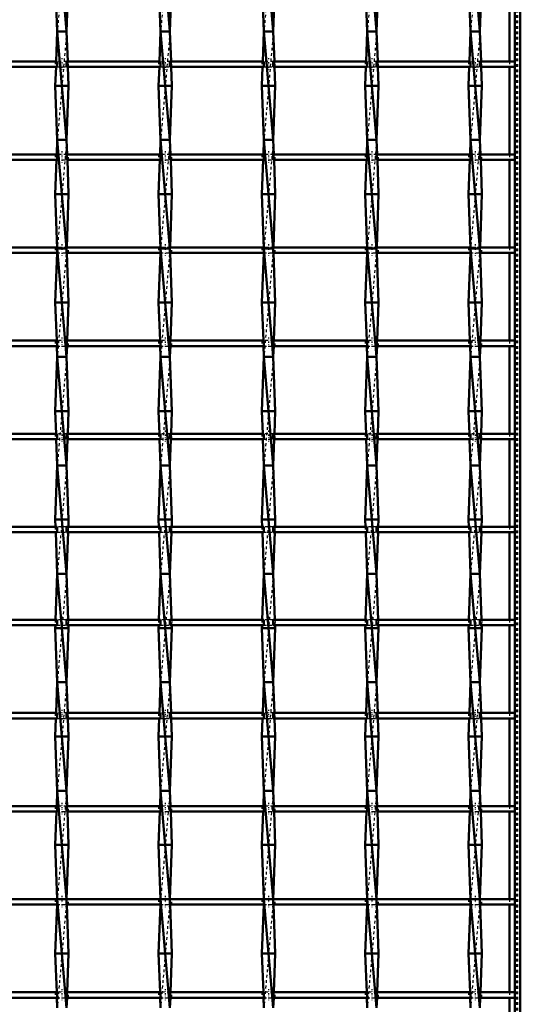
# Model space of a CAD drawing. Header units: millimetres. Extents: x -930 to 585, y -500 to 916.
# Tile 19 of 25: x 365 to 550, y -141 to 222. Entities that reach past the tile are written whole.
import ezdxf

# ---------------------------------------------------------------- set-up
doc = ezdxf.new("R2010")
doc.units = ezdxf.units.MM
doc.linetypes.add('Center', pattern=[1.5, 0.45, -0.5, 0.05, -0.5])
doc.linetypes.add('Dashed', pattern=[2, 1, -1])
for name, color, linetype, lineweight in [('AM_0', 7, 'Continuous', 50), ('AM_7', 7, 'Center', 25), ('AM_9', 6, 'Dashed', 25)]:
    doc.layers.add(name, color=color, linetype=linetype, lineweight=lineweight)

# ---------------------------------------------------------------- blocks, each defined once
blk = doc.blocks.new('1_wqcion3bgc5v7906om6egr7gt________0_in_LSSP23034382111100100035010_4')
at = {"layer": 'AM_0'}
for p, q in [((548, 498), (548, -498)), ((550, 498), (550, -498)), ((546.05, 239.31), (546.05, 206.98)), ((546.05, 204.98), (546.05, 172.65)), ((546.05, 170.65), (546.05, 138.32)), ((546.05, 136.32), (546.05, 103.99)), ((546.05, 101.99), (546.05, 69.66)), ((546.05, 67.66), (546.05, 35.33)), ((546.05, 33.33), (546.05, 1)), ((546.05, -1), (546.05, -33.33)), ((546.05, -35.33), (546.05, -67.66)), ((546.05, -69.66), (546.05, -101.99)), ((546.05, -103.99), (546.05, -136.32)), ((546.05, -138.32), (546.05, -170.65))]:
    blk.add_line(p, q, dxfattribs=at)
at = {"layer": 'AM_9'}
for p, q in [((548.55, 498), (548.55, -498)), ((548.99, 498), (548.99, -498)), ((546.05, 206.98), (546.05, 204.98)), ((546.05, 172.65), (546.05, 170.65)), ((546.05, 138.32), (546.05, 136.32)), ((546.05, 103.99), (546.05, 101.99)), ((546.05, 69.66), (546.05, 67.66)), ((546.05, 35.33), (546.05, 33.33)), ((546.05, 1), (546.05, -1)), ((546.05, -33.33), (546.05, -35.33)), ((546.05, -67.66), (546.05, -69.66)), ((546.05, -101.99), (546.05, -103.99)), ((546.05, -136.32), (546.05, -138.32))]:
    blk.add_line(p, q, dxfattribs=at)
blk = doc.blocks.new('27_bz32klrkyhubbwq3s7b7ndrrj________0_in_LSSP23034382111100100035010_4')
at = {"layer": 'AM_0'}
for p, q in [((379.27, 258), (382.73, 218)), ((378.55, 238), (379.27, 218)), ((383.45, 238), (382.73, 218)), ((379.27, 218), (378.87, 206.98)), ((379.27, 218), (382.73, 178)), ((382.73, 218), (379.27, 218)), ((382.73, 218), (383.13, 206.98)), ((378.8, 204.98), (378.55, 198)), ((383.2, 204.98), (383.45, 198)), ((383.45, 198), (378.55, 198)), ((378.55, 198), (379.27, 178)), ((383.45, 198), (382.73, 178)), ((379.27, 178), (379.08, 172.65)), ((379.27, 178), (382.73, 138)), ((382.73, 178), (379.27, 178)), ((382.73, 178), (382.92, 172.65)), ((379, 170.65), (378.55, 158)), ((383, 170.65), (383.45, 158)), ((383.45, 158), (378.55, 158)), ((378.55, 158), (379.27, 138)), ((383.45, 158), (382.74, 138.32)), ((382.73, 138), (379.27, 138)), ((379.27, 138), (382.73, 98)), ((379.21, 136.32), (378.55, 118)), ((382.79, 136.32), (383.45, 118)), ((383.45, 118), (378.55, 118)), ((378.55, 118), (379.05, 103.99)), ((383.45, 118), (382.95, 103.99)), ((379.12, 101.99), (379.27, 98)), ((382.88, 101.99), (382.73, 98)), ((379.27, 98), (378.55, 78)), ((382.73, 98), (379.27, 98)), ((379.27, 98), (382.73, 58)), ((382.73, 98), (383.45, 78)), ((383.45, 78), (378.55, 78)), ((378.55, 78), (378.85, 69.66)), ((383.45, 78), (383.15, 69.66)), ((378.92, 67.66), (379.27, 58)), ((383.08, 67.66), (382.73, 58)), ((379.27, 58), (378.55, 38)), ((379.27, 58), (382.73, 18)), ((382.73, 58), (379.27, 58)), ((382.73, 58), (383.45, 38)), ((378.55, 38), (378.65, 35.33)), ((383.45, 38), (378.55, 38)), ((383.45, 38), (383.35, 35.33)), ((378.72, 33.33), (379.27, 18)), ((383.28, 33.33), (382.73, 18)), ((379.27, 18), (378.66, 1)), ((379.27, 18), (382.73, -22)), ((382.73, 18), (379.27, 18)), ((382.73, 18), (383.34, 1)), ((378.59, -1), (378.55, -2)), ((383.45, -2), (378.55, -2)), ((378.55, -2), (379.27, -22)), ((383.45, -2), (382.73, -22)), ((383.41, -1), (383.45, -2)), ((379.27, -22), (378.86, -33.33)), ((382.73, -22), (379.27, -22)), ((379.27, -22), (382.73, -62)), ((382.73, -22), (383.14, -33.33)), ((378.79, -35.33), (378.55, -42)), ((383.21, -35.33), (383.45, -42)), ((383.45, -42), (378.55, -42)), ((378.55, -42), (379.27, -62)), ((383.45, -42), (382.73, -62)), ((379.27, -62), (379.06, -67.66)), ((379.27, -62), (382.73, -102)), ((382.73, -62), (379.27, -62)), ((382.73, -62), (382.94, -67.66)), ((378.99, -69.66), (378.55, -82)), ((383.01, -69.66), (383.45, -82)), ((383.45, -82), (378.55, -82)), ((378.55, -82), (379.27, -102)), ((383.45, -82), (382.73, -101.99)), ((379.2, -103.99), (378.55, -122)), ((382.73, -102), (379.27, -102)), ((379.27, -102), (382.73, -142)), ((382.8, -103.99), (383.45, -122)), ((378.55, -122), (379.06, -136.32)), ((383.45, -122), (378.55, -122)), ((383.45, -122), (382.94, -136.32)), ((379.14, -138.32), (379.27, -142)), ((382.86, -138.32), (382.73, -142))]:
    blk.add_line(p, q, dxfattribs=at)
at = {"layer": 'AM_9'}
for p, q in [((382.73, 258), (379.27, 218)), ((382.73, 218), (379.27, 178)), ((378.87, 206.98), (378.8, 204.98)), ((383.13, 206.98), (383.2, 204.98)), ((382.73, 178), (379.27, 138)), ((379.08, 172.65), (379, 170.65)), ((382.92, 172.65), (383, 170.65)), ((379.27, 138), (379.21, 136.32)), ((382.73, 138), (379.27, 98)), ((382.74, 138.32), (382.73, 138)), ((382.73, 138), (382.79, 136.32)), ((379.05, 103.99), (379.12, 101.99)), ((382.95, 103.99), (382.88, 101.99)), ((382.73, 98), (379.27, 58)), ((378.85, 69.66), (378.92, 67.66)), ((383.15, 69.66), (383.08, 67.66)), ((382.73, 58), (379.27, 18)), ((378.65, 35.33), (378.72, 33.33)), ((383.35, 35.33), (383.28, 33.33)), ((382.73, 18), (379.27, -22)), ((378.66, 1), (378.59, -1)), ((383.34, 1), (383.41, -1)), ((382.73, -22), (379.27, -62)), ((378.86, -33.33), (378.79, -35.33)), ((383.14, -33.33), (383.21, -35.33)), ((382.73, -62), (379.27, -102)), ((379.06, -67.66), (378.99, -69.66)), ((382.94, -67.66), (383.01, -69.66)), ((379.27, -102), (379.2, -103.99)), ((382.73, -102), (379.27, -142)), ((382.73, -101.99), (382.73, -102)), ((382.73, -102), (382.8, -103.99)), ((379.06, -136.32), (379.14, -138.32)), ((382.94, -136.32), (382.86, -138.32))]:
    blk.add_line(p, q, dxfattribs=at)
blk = doc.blocks.new('28_9sf7zugifrqqeakn6t90lt8wl________0_in_LSSP23034382111100100035010_4')
at = {"layer": 'AM_0'}
for p, q in [((417.37, 258), (420.83, 218)), ((416.65, 238), (417.37, 218)), ((421.55, 238), (420.83, 218)), ((417.37, 218), (416.97, 206.98)), ((417.37, 218), (420.83, 178)), ((420.83, 218), (417.37, 218)), ((420.83, 218), (421.23, 206.98)), ((416.9, 204.98), (416.65, 198)), ((421.3, 204.98), (421.55, 198)), ((421.55, 198), (416.65, 198)), ((416.65, 198), (417.37, 178)), ((421.55, 198), (420.83, 178)), ((417.37, 178), (417.18, 172.65)), ((417.37, 178), (420.83, 138)), ((420.83, 178), (417.37, 178)), ((420.83, 178), (421.02, 172.65)), ((417.1, 170.65), (416.65, 158)), ((421.1, 170.65), (421.55, 158)), ((421.55, 158), (416.65, 158)), ((416.65, 158), (417.37, 138)), ((421.55, 158), (420.84, 138.32)), ((420.83, 138), (417.37, 138)), ((417.37, 138), (420.83, 98)), ((417.31, 136.32), (416.65, 118)), ((420.89, 136.32), (421.55, 118)), ((421.55, 118), (416.65, 118)), ((416.65, 118), (417.15, 103.99)), ((421.55, 118), (421.05, 103.99)), ((417.22, 101.99), (417.37, 98)), ((420.98, 101.99), (420.83, 98)), ((417.37, 98), (416.65, 78)), ((420.83, 98), (417.37, 98)), ((417.37, 98), (420.83, 58)), ((420.83, 98), (421.55, 78)), ((421.55, 78), (416.65, 78)), ((416.65, 78), (416.95, 69.66)), ((421.55, 78), (421.25, 69.66)), ((417.02, 67.66), (417.37, 58)), ((421.18, 67.66), (420.83, 58)), ((417.37, 58), (416.65, 38)), ((417.37, 58), (420.83, 18)), ((420.83, 58), (417.37, 58)), ((420.83, 58), (421.55, 38)), ((421.55, 38), (416.65, 38)), ((416.65, 38), (416.75, 35.33)), ((421.55, 38), (421.45, 35.33)), ((416.82, 33.33), (417.37, 18)), ((421.38, 33.33), (420.83, 18)), ((417.37, 18), (416.76, 1)), ((417.37, 18), (420.83, -22)), ((420.83, 18), (417.37, 18)), ((420.83, 18), (421.44, 1)), ((416.69, -1), (416.65, -2)), ((421.55, -2), (416.65, -2)), ((416.65, -2), (417.37, -22)), ((421.55, -2), (420.83, -22)), ((421.51, -1), (421.55, -2)), ((417.37, -22), (416.96, -33.33)), ((420.83, -22), (417.37, -22)), ((417.37, -22), (420.83, -62)), ((420.83, -22), (421.24, -33.33)), ((416.89, -35.33), (416.65, -42)), ((421.31, -35.33), (421.55, -42)), ((421.55, -42), (416.65, -42)), ((416.65, -42), (417.37, -62)), ((421.55, -42), (420.83, -62)), ((417.37, -62), (417.16, -67.66)), ((417.37, -62), (420.83, -102)), ((420.83, -62), (417.37, -62)), ((420.83, -62), (421.04, -67.66)), ((417.09, -69.66), (416.65, -82)), ((421.11, -69.66), (421.55, -82)), ((416.65, -82), (417.37, -102)), ((421.55, -82), (416.65, -82)), ((421.55, -82), (420.83, -101.99)), ((417.3, -103.99), (416.65, -122)), ((420.83, -102), (417.37, -102)), ((417.37, -102), (420.83, -142)), ((420.9, -103.99), (421.55, -122)), ((421.55, -122), (416.65, -122)), ((416.65, -122), (417.16, -136.32)), ((421.55, -122), (421.04, -136.32)), ((417.24, -138.32), (417.37, -142)), ((420.96, -138.32), (420.83, -142))]:
    blk.add_line(p, q, dxfattribs=at)
at = {"layer": 'AM_9'}
for p, q in [((420.83, 258), (417.37, 218)), ((420.83, 218), (417.37, 178)), ((416.97, 206.98), (416.9, 204.98)), ((421.23, 206.98), (421.3, 204.98)), ((420.83, 178), (417.37, 138)), ((417.18, 172.65), (417.1, 170.65)), ((421.02, 172.65), (421.1, 170.65)), ((417.37, 138), (417.31, 136.32)), ((420.83, 138), (417.37, 98)), ((420.84, 138.32), (420.83, 138)), ((420.83, 138), (420.89, 136.32)), ((417.15, 103.99), (417.22, 101.99)), ((421.05, 103.99), (420.98, 101.99)), ((420.83, 98), (417.37, 58)), ((416.95, 69.66), (417.02, 67.66)), ((421.25, 69.66), (421.18, 67.66)), ((420.83, 58), (417.37, 18)), ((416.75, 35.33), (416.82, 33.33)), ((421.45, 35.33), (421.38, 33.33)), ((420.83, 18), (417.37, -22)), ((416.76, 1), (416.69, -1)), ((421.44, 1), (421.51, -1)), ((420.83, -22), (417.37, -62)), ((416.96, -33.33), (416.89, -35.33)), ((421.24, -33.33), (421.31, -35.33)), ((420.83, -62), (417.37, -102)), ((417.16, -67.66), (417.09, -69.66)), ((421.04, -67.66), (421.11, -69.66)), ((417.37, -102), (417.3, -103.99)), ((420.83, -102), (417.37, -142)), ((420.83, -101.99), (420.83, -102)), ((420.83, -102), (420.9, -103.99)), ((417.16, -136.32), (417.24, -138.32)), ((421.04, -136.32), (420.96, -138.32))]:
    blk.add_line(p, q, dxfattribs=at)
blk = doc.blocks.new('29_ujmboujrjg716r6aza1849i4h________0_in_LSSP23034382111100100035010_4')
at = {"layer": 'AM_0'}
for p, q in [((455.47, 258), (458.93, 218)), ((454.75, 238), (455.47, 218)), ((459.65, 238), (458.93, 218)), ((455.47, 218), (455.07, 206.98)), ((455.47, 218), (458.93, 178)), ((458.93, 218), (455.47, 218)), ((458.93, 218), (459.33, 206.98)), ((455, 204.98), (454.75, 198)), ((459.4, 204.98), (459.65, 198)), ((459.65, 198), (454.75, 198)), ((454.75, 198), (455.47, 178)), ((459.65, 198), (458.93, 178)), ((455.47, 178), (455.28, 172.65)), ((455.47, 178), (458.93, 138)), ((458.93, 178), (455.47, 178)), ((458.93, 178), (459.12, 172.65)), ((455.2, 170.65), (454.75, 158)), ((459.2, 170.65), (459.65, 158)), ((459.65, 158), (454.75, 158)), ((454.75, 158), (455.47, 138)), ((459.65, 158), (458.94, 138.32)), ((458.93, 138), (455.47, 138)), ((455.47, 138), (458.93, 98)), ((455.41, 136.32), (454.75, 118)), ((458.99, 136.32), (459.65, 118)), ((459.65, 118), (454.75, 118)), ((454.75, 118), (455.25, 103.99)), ((459.65, 118), (459.15, 103.99)), ((455.32, 101.99), (455.47, 98)), ((459.08, 101.99), (458.93, 98)), ((455.47, 98), (454.75, 78)), ((455.47, 98), (458.93, 58)), ((458.93, 98), (455.47, 98)), ((458.93, 98), (459.65, 78)), ((459.65, 78), (454.75, 78)), ((454.75, 78), (455.05, 69.66)), ((459.65, 78), (459.35, 69.66)), ((455.12, 67.66), (455.47, 58)), ((459.28, 67.66), (458.93, 58)), ((455.47, 58), (454.75, 38)), ((455.47, 58), (458.93, 18)), ((458.93, 58), (455.47, 58)), ((458.93, 58), (459.65, 38)), ((454.75, 38), (454.85, 35.33)), ((459.65, 38), (454.75, 38)), ((459.65, 38), (459.55, 35.33)), ((454.92, 33.33), (455.47, 18)), ((459.48, 33.33), (458.93, 18)), ((455.47, 18), (454.86, 1)), ((455.47, 18), (458.93, -22)), ((458.93, 18), (455.47, 18)), ((458.93, 18), (459.54, 1)), ((454.79, -1), (454.75, -2)), ((459.65, -2), (454.75, -2)), ((454.75, -2), (455.47, -22)), ((459.65, -2), (458.93, -22)), ((459.61, -1), (459.65, -2)), ((455.47, -22), (455.06, -33.33)), ((458.93, -22), (455.47, -22)), ((455.47, -22), (458.93, -62)), ((458.93, -22), (459.34, -33.33)), ((454.99, -35.33), (454.75, -42)), ((459.41, -35.33), (459.65, -42)), ((459.65, -42), (454.75, -42)), ((454.75, -42), (455.47, -62)), ((459.65, -42), (458.93, -62)), ((455.47, -62), (455.26, -67.66)), ((455.47, -62), (458.93, -102)), ((458.93, -62), (455.47, -62)), ((458.93, -62), (459.14, -67.66)), ((455.19, -69.66), (454.75, -82)), ((459.21, -69.66), (459.65, -82)), ((454.75, -82), (455.47, -102)), ((459.65, -82), (454.75, -82)), ((459.65, -82), (458.93, -101.99)), ((455.4, -103.99), (454.75, -122)), ((458.93, -102), (455.47, -102)), ((455.47, -102), (458.93, -142)), ((459, -103.99), (459.65, -122)), ((459.65, -122), (454.75, -122)), ((454.75, -122), (455.26, -136.32)), ((459.65, -122), (459.14, -136.32)), ((455.34, -138.32), (455.47, -142)), ((459.06, -138.32), (458.93, -142))]:
    blk.add_line(p, q, dxfattribs=at)
at = {"layer": 'AM_9'}
for p, q in [((458.93, 258), (455.47, 218)), ((458.93, 218), (455.47, 178)), ((455.07, 206.98), (455, 204.98)), ((459.33, 206.98), (459.4, 204.98)), ((458.93, 178), (455.47, 138)), ((455.28, 172.65), (455.2, 170.65)), ((459.12, 172.65), (459.2, 170.65)), ((455.47, 138), (455.41, 136.32)), ((458.93, 138), (455.47, 98)), ((458.94, 138.32), (458.93, 138)), ((458.93, 138), (458.99, 136.32)), ((455.25, 103.99), (455.32, 101.99)), ((459.15, 103.99), (459.08, 101.99)), ((458.93, 98), (455.47, 58)), ((455.05, 69.66), (455.12, 67.66)), ((459.35, 69.66), (459.28, 67.66)), ((458.93, 58), (455.47, 18)), ((454.85, 35.33), (454.92, 33.33)), ((459.55, 35.33), (459.48, 33.33)), ((458.93, 18), (455.47, -22)), ((454.86, 1), (454.79, -1)), ((459.54, 1), (459.61, -1)), ((458.93, -22), (455.47, -62)), ((455.06, -33.33), (454.99, -35.33)), ((459.34, -33.33), (459.41, -35.33)), ((458.93, -62), (455.47, -102)), ((455.26, -67.66), (455.19, -69.66)), ((459.14, -67.66), (459.21, -69.66)), ((455.47, -102), (455.4, -103.99)), ((458.93, -102), (455.47, -142)), ((458.93, -101.99), (458.93, -102)), ((458.93, -102), (459, -103.99)), ((455.26, -136.32), (455.34, -138.32)), ((459.14, -136.32), (459.06, -138.32))]:
    blk.add_line(p, q, dxfattribs=at)
blk = doc.blocks.new('30_sz403m5hky3z9cwqr7fgrvptb________0_in_LSSP23034382111100100035010_4')
at = {"layer": 'AM_0'}
for p, q in [((493.57, 258), (497.03, 218)), ((492.85, 238), (493.57, 218)), ((497.75, 238), (497.03, 218)), ((493.57, 218), (493.17, 206.98)), ((493.57, 218), (497.03, 178)), ((497.03, 218), (493.57, 218)), ((497.03, 218), (497.43, 206.98)), ((493.1, 204.98), (492.85, 198)), ((497.5, 204.98), (497.75, 198)), ((497.75, 198), (492.85, 198)), ((492.85, 198), (493.57, 178)), ((497.75, 198), (497.03, 178)), ((493.57, 178), (493.38, 172.65)), ((493.57, 178), (497.03, 138)), ((497.03, 178), (493.57, 178)), ((497.03, 178), (497.22, 172.65)), ((493.3, 170.65), (492.85, 158)), ((497.3, 170.65), (497.75, 158)), ((497.75, 158), (492.85, 158)), ((492.85, 158), (493.57, 138)), ((497.75, 158), (497.04, 138.32)), ((497.03, 138), (493.57, 138)), ((493.57, 138), (497.03, 98)), ((493.51, 136.32), (492.85, 118)), ((497.09, 136.32), (497.75, 118)), ((492.85, 118), (493.35, 103.99)), ((497.75, 118), (492.85, 118)), ((497.75, 118), (497.25, 103.99)), ((493.42, 101.99), (493.57, 98)), ((497.18, 101.99), (497.03, 98)), ((493.57, 98), (492.85, 78)), ((497.03, 98), (493.57, 98)), ((493.57, 98), (497.03, 58)), ((497.03, 98), (497.75, 78)), ((497.75, 78), (492.85, 78)), ((492.85, 78), (493.15, 69.66)), ((497.75, 78), (497.45, 69.66)), ((493.22, 67.66), (493.57, 58)), ((497.38, 67.66), (497.03, 58)), ((493.57, 58), (492.85, 38)), ((493.57, 58), (497.03, 18)), ((497.03, 58), (493.57, 58)), ((497.03, 58), (497.75, 38)), ((497.75, 38), (492.85, 38)), ((492.85, 38), (492.95, 35.33)), ((497.75, 38), (497.65, 35.33)), ((493.02, 33.33), (493.57, 18)), ((497.58, 33.33), (497.03, 18)), ((493.57, 18), (492.96, 1)), ((493.57, 18), (497.03, -22)), ((497.03, 18), (493.57, 18)), ((497.03, 18), (497.64, 1)), ((492.89, -1), (492.85, -2)), ((497.75, -2), (492.85, -2)), ((492.85, -2), (493.57, -22)), ((497.75, -2), (497.03, -22)), ((497.71, -1), (497.75, -2)), ((493.57, -22), (493.16, -33.33)), ((493.57, -22), (497.03, -62)), ((497.03, -22), (493.57, -22)), ((497.03, -22), (497.44, -33.33)), ((493.09, -35.33), (492.85, -42)), ((497.51, -35.33), (497.75, -42)), ((492.85, -42), (493.57, -62)), ((497.75, -42), (492.85, -42)), ((497.75, -42), (497.03, -62)), ((493.57, -62), (493.36, -67.66)), ((493.57, -62), (497.03, -102)), ((497.03, -62), (493.57, -62)), ((497.03, -62), (497.24, -67.66)), ((493.29, -69.66), (492.85, -82)), ((497.31, -69.66), (497.75, -82)), ((497.75, -82), (492.85, -82)), ((492.85, -82), (493.57, -102)), ((497.75, -82), (497.03, -101.99)), ((493.5, -103.99), (492.85, -122)), ((493.57, -102), (497.03, -142)), ((497.03, -102), (493.57, -102)), ((497.1, -103.99), (497.75, -122)), ((497.75, -122), (492.85, -122)), ((492.85, -122), (493.36, -136.32)), ((497.75, -122), (497.24, -136.32)), ((493.44, -138.32), (493.57, -142)), ((497.16, -138.32), (497.03, -142))]:
    blk.add_line(p, q, dxfattribs=at)
at = {"layer": 'AM_9'}
for p, q in [((497.03, 258), (493.57, 218)), ((497.03, 218), (493.57, 178)), ((493.17, 206.98), (493.1, 204.98)), ((497.43, 206.98), (497.5, 204.98)), ((497.03, 178), (493.57, 138)), ((493.38, 172.65), (493.3, 170.65)), ((497.22, 172.65), (497.3, 170.65)), ((493.57, 138), (493.51, 136.32)), ((497.03, 138), (493.57, 98)), ((497.04, 138.32), (497.03, 138)), ((497.03, 138), (497.09, 136.32)), ((493.35, 103.99), (493.42, 101.99)), ((497.25, 103.99), (497.18, 101.99)), ((497.03, 98), (493.57, 58)), ((493.15, 69.66), (493.22, 67.66)), ((497.45, 69.66), (497.38, 67.66)), ((497.03, 58), (493.57, 18)), ((492.95, 35.33), (493.02, 33.33)), ((497.65, 35.33), (497.58, 33.33)), ((497.03, 18), (493.57, -22)), ((492.96, 1), (492.89, -1)), ((497.64, 1), (497.71, -1)), ((497.03, -22), (493.57, -62)), ((493.16, -33.33), (493.09, -35.33)), ((497.44, -33.33), (497.51, -35.33)), ((497.03, -62), (493.57, -102)), ((493.36, -67.66), (493.29, -69.66)), ((497.24, -67.66), (497.31, -69.66)), ((493.57, -102), (493.5, -103.99)), ((497.03, -102), (493.57, -142)), ((497.03, -101.99), (497.03, -102)), ((497.03, -102), (497.1, -103.99)), ((493.36, -136.32), (493.44, -138.32)), ((497.24, -136.32), (497.16, -138.32))]:
    blk.add_line(p, q, dxfattribs=at)
blk = doc.blocks.new('31_3y4bhxx0hd5454v1byqpqt8zf________0_in_LSSP23034382111100100035010_4')
at = {"layer": 'AM_0'}
for p, q in [((531.67, 258), (535.13, 218)), ((530.95, 238), (531.67, 218)), ((535.85, 238), (535.13, 218)), ((531.67, 218), (531.27, 206.98)), ((531.67, 218), (535.13, 178)), ((535.13, 218), (531.67, 218)), ((535.13, 218), (535.53, 206.98)), ((531.2, 204.98), (530.95, 198)), ((535.6, 204.98), (535.85, 198)), ((535.85, 198), (530.95, 198)), ((530.95, 198), (531.67, 178)), ((535.85, 198), (535.13, 178)), ((531.67, 178), (531.48, 172.65)), ((531.67, 178), (535.13, 138)), ((535.13, 178), (531.67, 178)), ((535.13, 178), (535.32, 172.65)), ((531.4, 170.65), (530.95, 158)), ((535.4, 170.65), (535.85, 158)), ((535.85, 158), (530.95, 158)), ((530.95, 158), (531.67, 138)), ((535.85, 158), (535.14, 138.32)), ((531.67, 138), (535.13, 98)), ((535.13, 138), (531.67, 138)), ((531.61, 136.32), (530.95, 118)), ((535.19, 136.32), (535.85, 118)), ((530.95, 118), (531.45, 103.99)), ((535.85, 118), (530.95, 118)), ((535.85, 118), (535.35, 103.99)), ((531.52, 101.99), (531.67, 98)), ((535.28, 101.99), (535.13, 98)), ((531.67, 98), (530.95, 78)), ((535.13, 98), (531.67, 98)), ((531.67, 98), (535.13, 58)), ((535.13, 98), (535.85, 78)), ((535.85, 78), (530.95, 78)), ((530.95, 78), (531.25, 69.66)), ((535.85, 78), (535.55, 69.66)), ((531.32, 67.66), (531.67, 58)), ((535.48, 67.66), (535.13, 58)), ((531.67, 58), (530.95, 38)), ((531.67, 58), (535.13, 18)), ((535.13, 58), (531.67, 58)), ((535.13, 58), (535.85, 38)), ((535.85, 38), (530.95, 38)), ((530.95, 38), (531.05, 35.33)), ((535.85, 38), (535.75, 35.33)), ((531.12, 33.33), (531.67, 18)), ((535.68, 33.33), (535.13, 18)), ((531.67, 18), (531.06, 1)), ((531.67, 18), (535.13, -22)), ((535.13, 18), (531.67, 18)), ((535.13, 18), (535.74, 1)), ((530.99, -1), (530.95, -2)), ((535.85, -2), (530.95, -2)), ((530.95, -2), (531.67, -22)), ((535.85, -2), (535.13, -22)), ((535.81, -1), (535.85, -2)), ((531.67, -22), (531.26, -33.33)), ((535.13, -22), (531.67, -22)), ((531.67, -22), (535.13, -62)), ((535.13, -22), (535.54, -33.33)), ((531.19, -35.33), (530.95, -42)), ((535.61, -35.33), (535.85, -42)), ((535.85, -42), (530.95, -42)), ((530.95, -42), (531.67, -62)), ((535.85, -42), (535.13, -62)), ((531.67, -62), (531.46, -67.66)), ((531.67, -62), (535.13, -102)), ((535.13, -62), (531.67, -62)), ((535.13, -62), (535.34, -67.66)), ((531.39, -69.66), (530.95, -82)), ((535.41, -69.66), (535.85, -82)), ((530.95, -82), (531.67, -102)), ((535.85, -82), (530.95, -82)), ((535.85, -82), (535.13, -101.99)), ((531.6, -103.99), (530.95, -122)), ((535.13, -102), (531.67, -102)), ((531.67, -102), (535.13, -142)), ((535.2, -103.99), (535.85, -122)), ((535.85, -122), (530.95, -122)), ((530.95, -122), (531.46, -136.32)), ((535.85, -122), (535.34, -136.32)), ((531.54, -138.32), (531.67, -142)), ((535.26, -138.32), (535.13, -142))]:
    blk.add_line(p, q, dxfattribs=at)
at = {"layer": 'AM_9'}
for p, q in [((535.13, 258), (531.67, 218)), ((535.13, 218), (531.67, 178)), ((531.27, 206.98), (531.2, 204.98)), ((535.53, 206.98), (535.6, 204.98)), ((535.13, 178), (531.67, 138)), ((531.48, 172.65), (531.4, 170.65)), ((535.32, 172.65), (535.4, 170.65)), ((531.67, 138), (531.61, 136.32)), ((535.13, 138), (531.67, 98)), ((535.14, 138.32), (535.13, 138)), ((535.13, 138), (535.19, 136.32)), ((531.45, 103.99), (531.52, 101.99)), ((535.35, 103.99), (535.28, 101.99)), ((535.13, 98), (531.67, 58)), ((531.25, 69.66), (531.32, 67.66)), ((535.55, 69.66), (535.48, 67.66)), ((535.13, 58), (531.67, 18)), ((531.05, 35.33), (531.12, 33.33)), ((535.75, 35.33), (535.68, 33.33)), ((535.13, 18), (531.67, -22)), ((531.06, 1), (530.99, -1)), ((535.74, 1), (535.81, -1)), ((535.13, -22), (531.67, -62)), ((531.26, -33.33), (531.19, -35.33)), ((535.54, -33.33), (535.61, -35.33)), ((535.13, -62), (531.67, -102)), ((531.46, -67.66), (531.39, -69.66)), ((535.34, -67.66), (535.41, -69.66)), ((531.67, -102), (531.6, -103.99)), ((535.13, -102), (531.67, -142)), ((535.13, -101.99), (535.13, -102)), ((535.13, -102), (535.2, -103.99)), ((531.46, -136.32), (531.54, -138.32)), ((535.34, -136.32), (535.26, -138.32))]:
    blk.add_line(p, q, dxfattribs=at)
blk = doc.blocks.new('43_vrcyg9bslajwyf03i8xnyua2b________0_in_LSSP23034382111100100035010_4')
at = {"layer": 'AM_0'}
for p, q in [((379.27, -136.32), (344.63, -136.32)), ((379.27, -136.32), (379.27, -138.32)), ((382.73, -138.32), (382.73, -136.32)), ((417.37, -136.32), (382.73, -136.32)), ((417.37, -136.32), (417.37, -138.32)), ((420.83, -138.32), (420.83, -136.32)), ((455.47, -136.32), (420.83, -136.32)), ((455.47, -136.32), (455.47, -138.32)), ((458.93, -138.32), (458.93, -136.32)), ((493.57, -136.32), (458.93, -136.32)), ((493.57, -136.32), (493.57, -138.32)), ((497.03, -138.32), (497.03, -136.32)), ((531.67, -136.32), (497.03, -136.32)), ((531.67, -136.32), (531.67, -138.32)), ((535.13, -138.32), (535.13, -136.32)), ((548, -136.32), (535.13, -136.32)), ((548, -136.32), (548, -138.32)), ((379.27, -138.32), (344.63, -138.32)), ((417.37, -138.32), (382.73, -138.32)), ((455.47, -138.32), (420.83, -138.32)), ((493.57, -138.32), (458.93, -138.32)), ((531.67, -138.32), (497.03, -138.32)), ((548, -138.32), (535.13, -138.32))]:
    blk.add_line(p, q, dxfattribs=at)
at = {"layer": 'AM_7'}
for p, q in [((381, -135.12), (381, -139.52)), ((419.1, -135.12), (419.1, -139.52)), ((457.2, -135.12), (457.2, -139.52)), ((495.3, -135.12), (495.3, -139.52)), ((533.4, -135.12), (533.4, -139.52))]:
    blk.add_line(p, q, dxfattribs=at)
at = {"layer": 'AM_9'}
for p, q in [((378.55, -136.32), (378.55, -138.32)), ((382.73, -136.32), (379.27, -136.32)), ((383.45, -138.32), (383.45, -136.32)), ((416.65, -136.32), (416.65, -138.32)), ((420.83, -136.32), (417.37, -136.32)), ((421.55, -138.32), (421.55, -136.32)), ((454.75, -136.32), (454.75, -138.32)), ((458.93, -136.32), (455.47, -136.32)), ((459.65, -138.32), (459.65, -136.32)), ((492.85, -136.32), (492.85, -138.32)), ((497.03, -136.32), (493.57, -136.32)), ((497.75, -138.32), (497.75, -136.32)), ((530.95, -136.32), (530.95, -138.32)), ((535.13, -136.32), (531.67, -136.32)), ((535.85, -138.32), (535.85, -136.32)), ((379.27, -138.32), (382.73, -138.32)), ((417.37, -138.32), (420.83, -138.32)), ((455.47, -138.32), (458.93, -138.32)), ((493.57, -138.32), (497.03, -138.32)), ((531.67, -138.32), (535.13, -138.32))]:
    blk.add_line(p, q, dxfattribs=at)
blk = doc.blocks.new('44_6xg3vymbbwhhn7lkuyywvbj2z________0_in_LSSP23034382111100100035010_4')
at = {"layer": 'AM_0'}
for p, q in [((379.27, -101.99), (344.63, -101.99)), ((379.27, -103.99), (344.63, -103.99)), ((379.27, -101.99), (379.27, -103.99)), ((382.73, -103.99), (382.73, -101.99)), ((417.37, -101.99), (382.73, -101.99)), ((417.37, -103.99), (382.73, -103.99)), ((417.37, -101.99), (417.37, -103.99)), ((420.83, -103.99), (420.83, -101.99)), ((455.47, -101.99), (420.83, -101.99)), ((455.47, -103.99), (420.83, -103.99)), ((455.47, -101.99), (455.47, -103.99)), ((458.93, -103.99), (458.93, -101.99)), ((493.57, -101.99), (458.93, -101.99)), ((493.57, -103.99), (458.93, -103.99)), ((493.57, -101.99), (493.57, -103.99)), ((497.03, -103.99), (497.03, -101.99)), ((531.67, -101.99), (497.03, -101.99)), ((531.67, -103.99), (497.03, -103.99)), ((531.67, -101.99), (531.67, -103.99)), ((548, -101.99), (535.13, -101.99)), ((535.13, -103.99), (535.13, -101.99)), ((548, -103.99), (535.13, -103.99)), ((548, -101.99), (548, -103.99))]:
    blk.add_line(p, q, dxfattribs=at)
at = {"layer": 'AM_7'}
for p, q in [((381, -100.79), (381, -105.19)), ((419.1, -100.79), (419.1, -105.19)), ((457.2, -100.79), (457.2, -105.19)), ((495.3, -100.79), (495.3, -105.19)), ((533.4, -100.79), (533.4, -105.19))]:
    blk.add_line(p, q, dxfattribs=at)
at = {"layer": 'AM_9'}
for p, q in [((378.55, -101.99), (378.55, -103.99)), ((382.73, -101.99), (379.27, -101.99)), ((379.27, -103.99), (382.73, -103.99)), ((383.45, -103.99), (383.45, -101.99)), ((416.65, -101.99), (416.65, -103.99)), ((420.83, -101.99), (417.37, -101.99)), ((417.37, -103.99), (420.83, -103.99)), ((421.55, -103.99), (421.55, -101.99)), ((454.75, -101.99), (454.75, -103.99)), ((458.93, -101.99), (455.47, -101.99)), ((455.47, -103.99), (458.93, -103.99)), ((459.65, -103.99), (459.65, -101.99)), ((492.85, -101.99), (492.85, -103.99)), ((497.03, -101.99), (493.57, -101.99)), ((493.57, -103.99), (497.03, -103.99)), ((497.75, -103.99), (497.75, -101.99)), ((530.95, -101.99), (530.95, -103.99)), ((535.13, -101.99), (531.67, -101.99)), ((531.67, -103.99), (535.13, -103.99)), ((535.85, -103.99), (535.85, -101.99))]:
    blk.add_line(p, q, dxfattribs=at)
blk = doc.blocks.new('45_gqa2sqvwrjbqke4ag1dnidikv________0_in_LSSP23034382111100100035010_4')
at = {"layer": 'AM_0'}
for p, q in [((379.27, -67.66), (344.63, -67.66)), ((379.27, -67.66), (379.27, -69.66)), ((382.73, -69.66), (382.73, -67.66)), ((417.37, -67.66), (382.73, -67.66)), ((417.37, -67.66), (417.37, -69.66)), ((420.83, -69.66), (420.83, -67.66)), ((455.47, -67.66), (420.83, -67.66)), ((455.47, -67.66), (455.47, -69.66)), ((458.93, -69.66), (458.93, -67.66)), ((493.57, -67.66), (458.93, -67.66)), ((493.57, -67.66), (493.57, -69.66)), ((497.03, -69.66), (497.03, -67.66)), ((531.67, -67.66), (497.03, -67.66)), ((531.67, -67.66), (531.67, -69.66)), ((548, -67.66), (535.13, -67.66)), ((535.13, -69.66), (535.13, -67.66)), ((548, -67.66), (548, -69.66)), ((379.27, -69.66), (344.63, -69.66)), ((417.37, -69.66), (382.73, -69.66)), ((455.47, -69.66), (420.83, -69.66)), ((493.57, -69.66), (458.93, -69.66)), ((531.67, -69.66), (497.03, -69.66)), ((548, -69.66), (535.13, -69.66))]:
    blk.add_line(p, q, dxfattribs=at)
at = {"layer": 'AM_7'}
for p, q in [((381, -66.46), (381, -70.86)), ((419.1, -66.46), (419.1, -70.86)), ((457.2, -66.46), (457.2, -70.86)), ((495.3, -66.46), (495.3, -70.86)), ((533.4, -66.46), (533.4, -70.86))]:
    blk.add_line(p, q, dxfattribs=at)
at = {"layer": 'AM_9'}
for p, q in [((378.55, -67.66), (378.55, -69.66)), ((382.73, -67.66), (379.27, -67.66)), ((383.45, -69.66), (383.45, -67.66)), ((416.65, -67.66), (416.65, -69.66)), ((420.83, -67.66), (417.37, -67.66)), ((421.55, -69.66), (421.55, -67.66)), ((454.75, -67.66), (454.75, -69.66)), ((458.93, -67.66), (455.47, -67.66)), ((459.65, -69.66), (459.65, -67.66)), ((492.85, -67.66), (492.85, -69.66)), ((497.03, -67.66), (493.57, -67.66)), ((497.75, -69.66), (497.75, -67.66)), ((530.95, -67.66), (530.95, -69.66)), ((535.13, -67.66), (531.67, -67.66)), ((535.85, -69.66), (535.85, -67.66)), ((379.27, -69.66), (382.73, -69.66)), ((417.37, -69.66), (420.83, -69.66)), ((455.47, -69.66), (458.93, -69.66)), ((493.57, -69.66), (497.03, -69.66)), ((531.67, -69.66), (535.13, -69.66))]:
    blk.add_line(p, q, dxfattribs=at)
blk = doc.blocks.new('46_eqhunttdy0wak6wbixqavparl________0_in_LSSP23034382111100100035010_4')
at = {"layer": 'AM_0'}
for p, q in [((379.27, -33.33), (344.63, -33.33)), ((379.27, -35.33), (344.63, -35.33)), ((379.27, -33.33), (379.27, -35.33)), ((417.37, -33.33), (382.73, -33.33)), ((382.73, -35.33), (382.73, -33.33)), ((417.37, -35.33), (382.73, -35.33)), ((417.37, -33.33), (417.37, -35.33)), ((420.83, -35.33), (420.83, -33.33)), ((455.47, -33.33), (420.83, -33.33)), ((455.47, -35.33), (420.83, -35.33)), ((455.47, -33.33), (455.47, -35.33)), ((458.93, -35.33), (458.93, -33.33)), ((493.57, -33.33), (458.93, -33.33)), ((493.57, -35.33), (458.93, -35.33)), ((493.57, -33.33), (493.57, -35.33)), ((497.03, -35.33), (497.03, -33.33)), ((531.67, -33.33), (497.03, -33.33)), ((531.67, -35.33), (497.03, -35.33)), ((531.67, -33.33), (531.67, -35.33)), ((535.13, -35.33), (535.13, -33.33)), ((548, -33.33), (535.13, -33.33)), ((548, -35.33), (535.13, -35.33)), ((548, -33.33), (548, -35.33))]:
    blk.add_line(p, q, dxfattribs=at)
at = {"layer": 'AM_7'}
for p, q in [((381, -32.13), (381, -36.53)), ((419.1, -32.13), (419.1, -36.53)), ((457.2, -32.13), (457.2, -36.53)), ((495.3, -32.13), (495.3, -36.53)), ((533.4, -32.13), (533.4, -36.53))]:
    blk.add_line(p, q, dxfattribs=at)
at = {"layer": 'AM_9'}
for p, q in [((378.55, -33.33), (378.55, -35.33)), ((382.73, -33.33), (379.27, -33.33)), ((379.27, -35.33), (382.73, -35.33)), ((383.45, -35.33), (383.45, -33.33)), ((416.65, -33.33), (416.65, -35.33)), ((420.83, -33.33), (417.37, -33.33)), ((417.37, -35.33), (420.83, -35.33)), ((421.55, -35.33), (421.55, -33.33)), ((454.75, -33.33), (454.75, -35.33)), ((458.93, -33.33), (455.47, -33.33)), ((455.47, -35.33), (458.93, -35.33)), ((459.65, -35.33), (459.65, -33.33)), ((492.85, -33.33), (492.85, -35.33)), ((497.03, -33.33), (493.57, -33.33)), ((493.57, -35.33), (497.03, -35.33)), ((497.75, -35.33), (497.75, -33.33)), ((530.95, -33.33), (530.95, -35.33)), ((535.13, -33.33), (531.67, -33.33)), ((531.67, -35.33), (535.13, -35.33)), ((535.85, -35.33), (535.85, -33.33))]:
    blk.add_line(p, q, dxfattribs=at)
blk = doc.blocks.new('47_too1lcrrvk6k2e8ar2ytiot5h________0_in_LSSP23034382111100100035010_4')
at = {"layer": 'AM_0'}
for p, q in [((379.27, 1), (344.63, 1)), ((379.27, 1), (379.27, -1)), ((382.73, -1), (382.73, 1)), ((417.37, 1), (382.73, 1)), ((417.37, 1), (417.37, -1)), ((420.83, -1), (420.83, 1)), ((455.47, 1), (420.83, 1)), ((455.47, 1), (455.47, -1)), ((458.93, -1), (458.93, 1)), ((493.57, 1), (458.93, 1)), ((493.57, 1), (493.57, -1)), ((497.03, -1), (497.03, 1)), ((531.67, 1), (497.03, 1)), ((531.67, 1), (531.67, -1)), ((535.13, -1), (535.13, 1)), ((548, 1), (535.13, 1)), ((548, 1), (548, -1)), ((379.27, -1), (344.63, -1)), ((417.37, -1), (382.73, -1)), ((455.47, -1), (420.83, -1)), ((493.57, -1), (458.93, -1)), ((531.67, -1), (497.03, -1)), ((548, -1), (535.13, -1))]:
    blk.add_line(p, q, dxfattribs=at)
at = {"layer": 'AM_7'}
for p, q in [((381, 2.2), (381, -2.2)), ((419.1, 2.2), (419.1, -2.2)), ((457.2, 2.2), (457.2, -2.2)), ((495.3, 2.2), (495.3, -2.2)), ((533.4, 2.2), (533.4, -2.2))]:
    blk.add_line(p, q, dxfattribs=at)
at = {"layer": 'AM_9'}
for p, q in [((378.55, 1), (378.55, -1)), ((382.73, 1), (379.27, 1)), ((383.45, -1), (383.45, 1)), ((416.65, 1), (416.65, -1)), ((420.83, 1), (417.37, 1)), ((421.55, -1), (421.55, 1)), ((454.75, 1), (454.75, -1)), ((458.93, 1), (455.47, 1)), ((459.65, -1), (459.65, 1)), ((492.85, 1), (492.85, -1)), ((497.03, 1), (493.57, 1)), ((497.75, -1), (497.75, 1)), ((530.95, 1), (530.95, -1)), ((535.13, 1), (531.67, 1)), ((535.85, -1), (535.85, 1)), ((379.27, -1), (382.73, -1)), ((417.37, -1), (420.83, -1)), ((455.47, -1), (458.93, -1)), ((493.57, -1), (497.03, -1)), ((531.67, -1), (535.13, -1))]:
    blk.add_line(p, q, dxfattribs=at)
blk = doc.blocks.new('48_gwjg6tp6j7lgjbu40942l1ycl________0_in_LSSP23034382111100100035010_4')
at = {"layer": 'AM_0'}
for p, q in [((379.27, 35.33), (344.63, 35.33)), ((379.27, 33.33), (344.63, 33.33)), ((379.27, 35.33), (379.27, 33.33)), ((382.73, 33.33), (382.73, 35.33)), ((417.37, 35.33), (382.73, 35.33)), ((417.37, 33.33), (382.73, 33.33)), ((417.37, 35.33), (417.37, 33.33)), ((420.83, 33.33), (420.83, 35.33)), ((455.47, 35.33), (420.83, 35.33)), ((455.47, 33.33), (420.83, 33.33)), ((455.47, 35.33), (455.47, 33.33)), ((458.93, 33.33), (458.93, 35.33)), ((493.57, 35.33), (458.93, 35.33)), ((493.57, 33.33), (458.93, 33.33)), ((493.57, 35.33), (493.57, 33.33)), ((497.03, 33.33), (497.03, 35.33)), ((531.67, 35.33), (497.03, 35.33)), ((531.67, 33.33), (497.03, 33.33)), ((531.67, 35.33), (531.67, 33.33)), ((548, 35.33), (535.13, 35.33)), ((535.13, 33.33), (535.13, 35.33)), ((548, 33.33), (535.13, 33.33)), ((548, 35.33), (548, 33.33))]:
    blk.add_line(p, q, dxfattribs=at)
at = {"layer": 'AM_7'}
for p, q in [((381, 36.53), (381, 32.13)), ((419.1, 36.53), (419.1, 32.13)), ((457.2, 36.53), (457.2, 32.13)), ((495.3, 36.53), (495.3, 32.13)), ((533.4, 36.53), (533.4, 32.13))]:
    blk.add_line(p, q, dxfattribs=at)
at = {"layer": 'AM_9'}
for p, q in [((378.55, 35.33), (378.55, 33.33)), ((382.73, 35.33), (379.27, 35.33)), ((379.27, 33.33), (382.73, 33.33)), ((383.45, 33.33), (383.45, 35.33)), ((416.65, 35.33), (416.65, 33.33)), ((420.83, 35.33), (417.37, 35.33)), ((417.37, 33.33), (420.83, 33.33)), ((421.55, 33.33), (421.55, 35.33)), ((454.75, 35.33), (454.75, 33.33)), ((458.93, 35.33), (455.47, 35.33)), ((455.47, 33.33), (458.93, 33.33)), ((459.65, 33.33), (459.65, 35.33)), ((492.85, 35.33), (492.85, 33.33)), ((497.03, 35.33), (493.57, 35.33)), ((493.57, 33.33), (497.03, 33.33)), ((497.75, 33.33), (497.75, 35.33)), ((530.95, 35.33), (530.95, 33.33)), ((535.13, 35.33), (531.67, 35.33)), ((531.67, 33.33), (535.13, 33.33)), ((535.85, 33.33), (535.85, 35.33))]:
    blk.add_line(p, q, dxfattribs=at)
blk = doc.blocks.new('49_rica7g10jcg32txx9zbkbldng________0_in_LSSP23034382111100100035010_4')
at = {"layer": 'AM_0'}
for p, q in [((379.27, 69.66), (344.63, 69.66)), ((379.27, 69.66), (379.27, 67.66)), ((382.73, 67.66), (382.73, 69.66)), ((417.37, 69.66), (382.73, 69.66)), ((417.37, 69.66), (417.37, 67.66)), ((420.83, 67.66), (420.83, 69.66)), ((455.47, 69.66), (420.83, 69.66)), ((455.47, 69.66), (455.47, 67.66)), ((458.93, 67.66), (458.93, 69.66)), ((493.57, 69.66), (458.93, 69.66)), ((493.57, 69.66), (493.57, 67.66)), ((497.03, 67.66), (497.03, 69.66)), ((531.67, 69.66), (497.03, 69.66)), ((531.67, 69.66), (531.67, 67.66)), ((535.13, 67.66), (535.13, 69.66)), ((548, 69.66), (535.13, 69.66)), ((548, 69.66), (548, 67.66)), ((379.27, 67.66), (344.63, 67.66)), ((417.37, 67.66), (382.73, 67.66)), ((455.47, 67.66), (420.83, 67.66)), ((493.57, 67.66), (458.93, 67.66)), ((531.67, 67.66), (497.03, 67.66)), ((548, 67.66), (535.13, 67.66))]:
    blk.add_line(p, q, dxfattribs=at)
at = {"layer": 'AM_7'}
for p, q in [((381, 70.86), (381, 66.46)), ((419.1, 70.86), (419.1, 66.46)), ((457.2, 70.86), (457.2, 66.46)), ((495.3, 70.86), (495.3, 66.46)), ((533.4, 70.86), (533.4, 66.46))]:
    blk.add_line(p, q, dxfattribs=at)
at = {"layer": 'AM_9'}
for p, q in [((378.55, 69.66), (378.55, 67.66)), ((382.73, 69.66), (379.27, 69.66)), ((383.45, 67.66), (383.45, 69.66)), ((416.65, 69.66), (416.65, 67.66)), ((420.83, 69.66), (417.37, 69.66)), ((421.55, 67.66), (421.55, 69.66)), ((454.75, 69.66), (454.75, 67.66)), ((458.93, 69.66), (455.47, 69.66)), ((459.65, 67.66), (459.65, 69.66)), ((492.85, 69.66), (492.85, 67.66)), ((497.03, 69.66), (493.57, 69.66)), ((497.75, 67.66), (497.75, 69.66)), ((530.95, 69.66), (530.95, 67.66)), ((535.13, 69.66), (531.67, 69.66)), ((535.85, 67.66), (535.85, 69.66)), ((379.27, 67.66), (382.73, 67.66)), ((417.37, 67.66), (420.83, 67.66)), ((455.47, 67.66), (458.93, 67.66)), ((493.57, 67.66), (497.03, 67.66)), ((531.67, 67.66), (535.13, 67.66))]:
    blk.add_line(p, q, dxfattribs=at)
blk = doc.blocks.new('50_erfsu3a38vxx76nqjf1ksahyf________0_in_LSSP23034382111100100035010_4')
at = {"layer": 'AM_0'}
for p, q in [((379.27, 103.99), (344.63, 103.99)), ((379.27, 101.99), (344.63, 101.99)), ((379.27, 103.99), (379.27, 101.99)), ((382.73, 101.99), (382.73, 103.99)), ((417.37, 103.99), (382.73, 103.99)), ((417.37, 101.99), (382.73, 101.99)), ((417.37, 103.99), (417.37, 101.99)), ((420.83, 101.99), (420.83, 103.99)), ((455.47, 103.99), (420.83, 103.99)), ((455.47, 101.99), (420.83, 101.99)), ((455.47, 103.99), (455.47, 101.99)), ((458.93, 101.99), (458.93, 103.99)), ((493.57, 103.99), (458.93, 103.99)), ((493.57, 101.99), (458.93, 101.99)), ((493.57, 103.99), (493.57, 101.99)), ((497.03, 101.99), (497.03, 103.99)), ((531.67, 103.99), (497.03, 103.99)), ((531.67, 101.99), (497.03, 101.99)), ((531.67, 103.99), (531.67, 101.99)), ((535.13, 101.99), (535.13, 103.99)), ((548, 103.99), (535.13, 103.99)), ((548, 101.99), (535.13, 101.99)), ((548, 103.99), (548, 101.99))]:
    blk.add_line(p, q, dxfattribs=at)
at = {"layer": 'AM_7'}
for p, q in [((381, 105.19), (381, 100.79)), ((419.1, 105.19), (419.1, 100.79)), ((457.2, 105.19), (457.2, 100.79)), ((495.3, 105.19), (495.3, 100.79)), ((533.4, 105.19), (533.4, 100.79))]:
    blk.add_line(p, q, dxfattribs=at)
at = {"layer": 'AM_9'}
for p, q in [((378.55, 103.99), (378.55, 101.99)), ((382.73, 103.99), (379.27, 103.99)), ((379.27, 101.99), (382.73, 101.99)), ((383.45, 101.99), (383.45, 103.99)), ((416.65, 103.99), (416.65, 101.99)), ((420.83, 103.99), (417.37, 103.99)), ((417.37, 101.99), (420.83, 101.99)), ((421.55, 101.99), (421.55, 103.99)), ((454.75, 103.99), (454.75, 101.99)), ((458.93, 103.99), (455.47, 103.99)), ((455.47, 101.99), (458.93, 101.99)), ((459.65, 101.99), (459.65, 103.99)), ((492.85, 103.99), (492.85, 101.99)), ((497.03, 103.99), (493.57, 103.99)), ((493.57, 101.99), (497.03, 101.99)), ((497.75, 101.99), (497.75, 103.99)), ((530.95, 103.99), (530.95, 101.99)), ((535.13, 103.99), (531.67, 103.99)), ((531.67, 101.99), (535.13, 101.99)), ((535.85, 101.99), (535.85, 103.99))]:
    blk.add_line(p, q, dxfattribs=at)
blk = doc.blocks.new('51_w3m3j7vmtpiyqoc7pp93vkq4h________0_in_LSSP23034382111100100035010_4')
at = {"layer": 'AM_0'}
for p, q in [((379.27, 138.32), (344.63, 138.32)), ((379.27, 138.32), (379.27, 136.32)), ((382.73, 136.32), (382.73, 138.32)), ((417.37, 138.32), (382.73, 138.32)), ((417.37, 138.32), (417.37, 136.32)), ((420.83, 136.32), (420.83, 138.32)), ((455.47, 138.32), (420.83, 138.32)), ((455.47, 138.32), (455.47, 136.32)), ((458.93, 136.32), (458.93, 138.32)), ((493.57, 138.32), (458.93, 138.32)), ((493.57, 138.32), (493.57, 136.32)), ((497.03, 136.32), (497.03, 138.32)), ((531.67, 138.32), (497.03, 138.32)), ((531.67, 138.32), (531.67, 136.32)), ((548, 138.32), (535.13, 138.32)), ((535.13, 136.32), (535.13, 138.32)), ((548, 138.32), (548, 136.32)), ((379.27, 136.32), (344.63, 136.32)), ((417.37, 136.32), (382.73, 136.32)), ((455.47, 136.32), (420.83, 136.32)), ((493.57, 136.32), (458.93, 136.32)), ((531.67, 136.32), (497.03, 136.32)), ((548, 136.32), (535.13, 136.32))]:
    blk.add_line(p, q, dxfattribs=at)
at = {"layer": 'AM_7'}
for p, q in [((381, 139.52), (381, 135.12)), ((419.1, 139.52), (419.1, 135.12)), ((457.2, 139.52), (457.2, 135.12)), ((495.3, 139.52), (495.3, 135.12)), ((533.4, 139.52), (533.4, 135.12))]:
    blk.add_line(p, q, dxfattribs=at)
at = {"layer": 'AM_9'}
for p, q in [((378.55, 138.32), (378.55, 136.32)), ((382.74, 138.32), (379.26, 138.32)), ((383.45, 136.32), (383.45, 138.32)), ((416.65, 138.32), (416.65, 136.32)), ((420.84, 138.32), (417.36, 138.32)), ((421.55, 136.32), (421.55, 138.32)), ((454.75, 138.32), (454.75, 136.32)), ((458.94, 138.32), (455.46, 138.32)), ((459.65, 136.32), (459.65, 138.32)), ((492.85, 138.32), (492.85, 136.32)), ((497.04, 138.32), (493.56, 138.32)), ((497.75, 136.32), (497.75, 138.32)), ((530.95, 138.32), (530.95, 136.32)), ((535.14, 138.32), (531.66, 138.32)), ((535.85, 136.32), (535.85, 138.32)), ((379.27, 136.32), (382.73, 136.32)), ((417.37, 136.32), (420.83, 136.32)), ((455.47, 136.32), (458.93, 136.32)), ((493.57, 136.32), (497.03, 136.32)), ((531.67, 136.32), (535.13, 136.32))]:
    blk.add_line(p, q, dxfattribs=at)
blk = doc.blocks.new('52_bo0skcj2dh48i9tv4er1e4zwa________0_in_LSSP23034382111100100035010_4')
at = {"layer": 'AM_0'}
for p, q in [((379.27, 172.65), (344.63, 172.65)), ((379.27, 172.65), (379.27, 170.65)), ((417.37, 172.65), (382.73, 172.65)), ((382.73, 170.65), (382.73, 172.65)), ((417.37, 172.65), (417.37, 170.65)), ((420.83, 170.65), (420.83, 172.65)), ((455.47, 172.65), (420.83, 172.65)), ((455.47, 172.65), (455.47, 170.65)), ((458.93, 170.65), (458.93, 172.65)), ((493.57, 172.65), (458.93, 172.65)), ((493.57, 172.65), (493.57, 170.65)), ((497.03, 170.65), (497.03, 172.65)), ((531.67, 172.65), (497.03, 172.65)), ((531.67, 172.65), (531.67, 170.65)), ((535.13, 170.65), (535.13, 172.65)), ((548, 172.65), (535.13, 172.65)), ((548, 172.65), (548, 170.65)), ((379.27, 170.65), (344.63, 170.65)), ((417.37, 170.65), (382.73, 170.65)), ((455.47, 170.65), (420.83, 170.65)), ((493.57, 170.65), (458.93, 170.65)), ((531.67, 170.65), (497.03, 170.65)), ((548, 170.65), (535.13, 170.65))]:
    blk.add_line(p, q, dxfattribs=at)
at = {"layer": 'AM_7'}
for p, q in [((381, 173.85), (381, 169.45)), ((419.1, 173.85), (419.1, 169.45)), ((457.2, 173.85), (457.2, 169.45)), ((495.3, 173.85), (495.3, 169.45)), ((533.4, 173.85), (533.4, 169.45))]:
    blk.add_line(p, q, dxfattribs=at)
at = {"layer": 'AM_9'}
for p, q in [((378.55, 172.65), (378.55, 170.65)), ((382.73, 172.65), (379.27, 172.65)), ((383.45, 170.65), (383.45, 172.65)), ((416.65, 172.65), (416.65, 170.65)), ((420.83, 172.65), (417.37, 172.65)), ((421.55, 170.65), (421.55, 172.65)), ((454.75, 172.65), (454.75, 170.65)), ((458.93, 172.65), (455.47, 172.65)), ((459.65, 170.65), (459.65, 172.65)), ((492.85, 172.65), (492.85, 170.65)), ((497.03, 172.65), (493.57, 172.65)), ((497.75, 170.65), (497.75, 172.65)), ((530.95, 172.65), (530.95, 170.65)), ((535.13, 172.65), (531.67, 172.65)), ((535.85, 170.65), (535.85, 172.65)), ((379.27, 170.65), (382.73, 170.65)), ((417.37, 170.65), (420.83, 170.65)), ((455.47, 170.65), (458.93, 170.65)), ((493.57, 170.65), (497.03, 170.65)), ((531.67, 170.65), (535.13, 170.65))]:
    blk.add_line(p, q, dxfattribs=at)
blk = doc.blocks.new('53_t6hfsoa34189sudasywm6yw0f________0_in_LSSP23034382111100100035010_4')
at = {"layer": 'AM_0'}
for p, q in [((379.27, 206.98), (344.63, 206.98)), ((379.27, 206.98), (379.27, 204.98)), ((382.73, 204.98), (382.73, 206.98)), ((417.37, 206.98), (382.73, 206.98)), ((417.37, 206.98), (417.37, 204.98)), ((420.83, 204.98), (420.83, 206.98)), ((455.47, 206.98), (420.83, 206.98)), ((455.47, 206.98), (455.47, 204.98)), ((458.93, 204.98), (458.93, 206.98)), ((493.57, 206.98), (458.93, 206.98)), ((493.57, 206.98), (493.57, 204.98)), ((497.03, 204.98), (497.03, 206.98)), ((531.67, 206.98), (497.03, 206.98)), ((531.67, 206.98), (531.67, 204.98)), ((535.13, 204.98), (535.13, 206.98)), ((548, 206.98), (535.13, 206.98)), ((548, 206.98), (548, 204.98)), ((379.27, 204.98), (344.63, 204.98)), ((417.37, 204.98), (382.73, 204.98)), ((455.47, 204.98), (420.83, 204.98)), ((493.57, 204.98), (458.93, 204.98)), ((531.67, 204.98), (497.03, 204.98)), ((548, 204.98), (535.13, 204.98))]:
    blk.add_line(p, q, dxfattribs=at)
at = {"layer": 'AM_7'}
for p, q in [((381, 208.18), (381, 203.78)), ((419.1, 208.18), (419.1, 203.78)), ((457.2, 208.18), (457.2, 203.78)), ((495.3, 208.18), (495.3, 203.78)), ((533.4, 208.18), (533.4, 203.78))]:
    blk.add_line(p, q, dxfattribs=at)
at = {"layer": 'AM_9'}
for p, q in [((378.55, 206.98), (378.55, 204.98)), ((382.73, 206.98), (379.27, 206.98)), ((383.45, 204.98), (383.45, 206.98)), ((416.65, 206.98), (416.65, 204.98)), ((420.83, 206.98), (417.37, 206.98)), ((421.55, 204.98), (421.55, 206.98)), ((454.75, 206.98), (454.75, 204.98)), ((458.93, 206.98), (455.47, 206.98)), ((459.65, 204.98), (459.65, 206.98)), ((492.85, 206.98), (492.85, 204.98)), ((497.03, 206.98), (493.57, 206.98)), ((497.75, 204.98), (497.75, 206.98)), ((530.95, 206.98), (530.95, 204.98)), ((535.13, 206.98), (531.67, 206.98)), ((535.85, 204.98), (535.85, 206.98)), ((379.27, 204.98), (382.73, 204.98)), ((417.37, 204.98), (420.83, 204.98)), ((455.47, 204.98), (458.93, 204.98)), ((493.57, 204.98), (497.03, 204.98)), ((531.67, 204.98), (535.13, 204.98))]:
    blk.add_line(p, q, dxfattribs=at)

msp = doc.modelspace()

# ---------------------------------------------------------------- block references
for name in ['27_bz32klrkyhubbwq3s7b7ndrrj________0_in_LSSP23034382111100100035010_4', '28_9sf7zugifrqqeakn6t90lt8wl________0_in_LSSP23034382111100100035010_4', '29_ujmboujrjg716r6aza1849i4h________0_in_LSSP23034382111100100035010_4', '30_sz403m5hky3z9cwqr7fgrvptb________0_in_LSSP23034382111100100035010_4', '31_3y4bhxx0hd5454v1byqpqt8zf________0_in_LSSP23034382111100100035010_4', '1_wqcion3bgc5v7906om6egr7gt________0_in_LSSP23034382111100100035010_4', '53_t6hfsoa34189sudasywm6yw0f________0_in_LSSP23034382111100100035010_4', '52_bo0skcj2dh48i9tv4er1e4zwa________0_in_LSSP23034382111100100035010_4', '51_w3m3j7vmtpiyqoc7pp93vkq4h________0_in_LSSP23034382111100100035010_4', '50_erfsu3a38vxx76nqjf1ksahyf________0_in_LSSP23034382111100100035010_4', '49_rica7g10jcg32txx9zbkbldng________0_in_LSSP23034382111100100035010_4', '48_gwjg6tp6j7lgjbu40942l1ycl________0_in_LSSP23034382111100100035010_4', '47_too1lcrrvk6k2e8ar2ytiot5h________0_in_LSSP23034382111100100035010_4', '46_eqhunttdy0wak6wbixqavparl________0_in_LSSP23034382111100100035010_4', '45_gqa2sqvwrjbqke4ag1dnidikv________0_in_LSSP23034382111100100035010_4', '44_6xg3vymbbwhhn7lkuyywvbj2z________0_in_LSSP23034382111100100035010_4', '43_vrcyg9bslajwyf03i8xnyua2b________0_in_LSSP23034382111100100035010_4']:
    msp.add_blockref(name, (0, 0))

doc.saveas('drawing.dxf')
